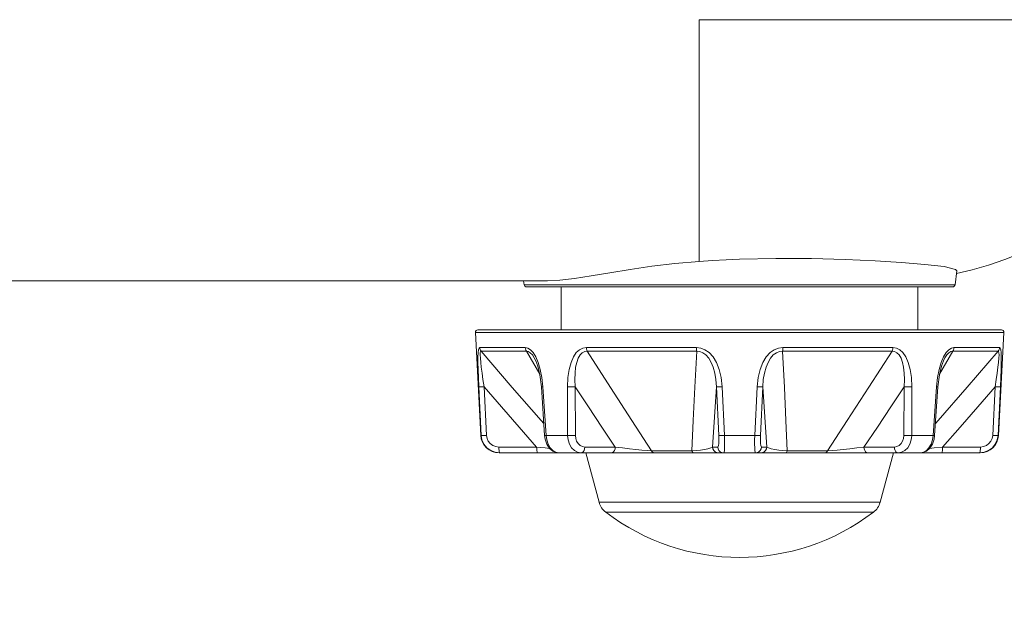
# Model space of a CAD drawing. Header units: millimetres. Extents: x 3925 to 5043, y -86 to 778.
# Tile 214 of 256: x 4581 to 4601, y 332 to 344. Entities that reach past the tile are written whole.
import ezdxf

# ---------------------------------------------------------------- set-up
doc = ezdxf.new("R2010")
doc.units = ezdxf.units.MM
doc.header["$LTSCALE"] = 46.255
doc.header["$PDMODE"] = 3
doc.header["$PDSIZE"] = 1
doc.layers.get('0').update_dxf_attribs({"linetype": 'CONTINUOUS'})
doc.layers.get('Defpoints').update_dxf_attribs({"linetype": 'CONTINUOUS'})
doc.layers.add('H30-BOTTOM-CDXF_CONTINUOUS_LINE', color=7, linetype='CONTINUOUS')
doc.layers.add('RUBBER-FOOT-DXF_CONTINUOUS_LINE', color=7, linetype='CONTINUOUS')
doc.styles.add('SLDTEXTSTYLE0', font='arialbd.ttf', dxfattribs={"height": 5.5})
doc.styles.add('SLDTEXTSTYLE2', font='arial.ttf')
doc.styles.get("Standard").update_dxf_attribs({"font": 'txt', "width": 0.7})
doc.dimstyles.new('SLDDIMSTYLE1', dxfattribs={"dimtxt": 5.650301, "dimasz": 4.572, "dimexe": 0, "dimexo": 0.0625, "dimgap": 1.412575, "dimtad": 0, "dimtih": 1, "dimtoh": 1, "dimlfac": 3.5, "dimrnd": 1e-09, "dimzin": 4, "dimdsep": 46, "dimtxsty": 'SLDTEXTSTYLE0', "dimsah": 1, "dimcen": 0.09, "dimadec": 0, "dimazin": 1, "dimtol": 1, "dimtp": 0.8, "dimtm": 0.8, "dimtfac": 1, "dimtdec": 1, "dimtofl": 0, "dimtmove": 0, "dimatfit": 3, "dimfxl": 1, "dimfrac": 2, "dimtolj": 1, "dimarcsym": 0})
doc.dimstyles.new('SLDDIMSTYLE6', dxfattribs={"dimtxt": 0.18, "dimasz": 4.572, "dimexe": 0, "dimexo": 0.0625, "dimgap": 0, "dimtad": 0, "dimtih": 1, "dimtoh": 1, "dimdec": 0, "dimrnd": 1e-09, "dimzin": 0, "dimdsep": 46, "dimtxsty": 'STANDARD', "dimsah": 1, "dimcen": 0.09, "dimadec": 0, "dimazin": 0, "dimtfac": 4.572, "dimtdec": 0, "dimtofl": 0, "dimtmove": 0, "dimatfit": 3, "dimfxl": 1, "dimfrac": 2, "dimtolj": 1, "dimtzin": 0, "dimarcsym": 0})

# ---------------------------------------------------------------- blocks, each defined once
blk = doc.blocks.new('*D94')
at = {"color": 0, "linetype": 'Continuous', "lineweight": -2}
for p, q in [((4483.759, 362.492), (4483.759, 314.016)), ((4607.274, 362.492), (4607.274, 314.016)), ((4486.759, 314.016), (4604.274, 314.016))]:
    blk.add_line(p, q, dxfattribs=at)
at = {"color": 0, "linetype": 'Continuous', "lineweight": 0}
for points in [[(4486.759, 314.516), (4486.759, 313.516), (4483.759, 314.016)], [(4604.274, 314.516), (4604.274, 313.516), (4607.274, 314.016)]]:
    blk.add_solid(points, dxfattribs=at)
at = {"layer": 'Defpoints', "color": 0, "linetype": 'Continuous', "lineweight": 0}
for p in [(4483.759, 362.555), (4607.274, 362.555), (4607.274, 314.016)]:
    blk.add_point(p, dxfattribs=at)
at = {"color": 0, "linetype": 'Continuous', "lineweight": 0, "insert": (4545.516, 316.98), "char_height": 3, "attachment_point": 5, "style": 'SLDTEXTSTYLE2'}
blk.add_mtext('\\A1;DIMENSION "C"', dxfattribs=at)
blk = doc.blocks.new('*D111')
at = {"color": 0, "linetype": 'Continuous', "lineweight": -2}
for p, q in [((4483.759, 333.367), (4483.759, 297.941)), ((4607.274, 333.367), (4607.274, 297.941)), ((4604.274, 297.941), (4486.759, 297.941))]:
    blk.add_line(p, q, dxfattribs=at)
at = {"color": 0, "linetype": 'Continuous', "lineweight": 0}
for points in [[(4486.759, 298.441), (4486.759, 297.441), (4483.759, 297.941)], [(4604.274, 298.441), (4604.274, 297.441), (4607.274, 297.941)]]:
    blk.add_solid(points, dxfattribs=at)
at = {"layer": 'Defpoints', "color": 0, "linetype": 'Continuous', "lineweight": 0}
for p in [(4483.759, 333.43), (4607.274, 333.43), (4483.759, 297.941)]:
    blk.add_point(p, dxfattribs=at)
at = {"color": 0, "linetype": 'Continuous', "lineweight": 0, "insert": (4545.516, 301.276), "char_height": 3, "attachment_point": 5, "style": 'SLDTEXTSTYLE2'}
blk.add_mtext('\\A1;494.06 [19.45]', dxfattribs=at)

msp = doc.modelspace()

# ---------------------------------------------------------------- linework, layer by layer
at = {"layer": 'H30-BOTTOM-CDXF_CONTINUOUS_LINE', "color": 7, "linetype": 'Continuous', "lineweight": 0}
for p, q in [((4605.4692, 344.3598), (4594.7738, 344.3598)), ((4594.7738, 339.4477), (4594.7738, 344.3598)), ((4600.0136, 339.2533), (4599.9792, 338.9737)), ((4517.0238, 339.0548), (4591.6905, 339.0548)), ((4591.2085, 339.0548), (4591.2185, 338.9737)), ((4599.9792, 338.9737), (4591.2185, 338.9737)), ((4599.9296, 338.9298), (4591.2681, 338.9298))]:
    msp.add_line(p, q, dxfattribs=at)
for points in [[(4601.6318, 339.7574), (4601.3146, 339.6139), (4600.9903, 339.4855), (4600.6612, 339.3732), (4600.3259, 339.2772), (4600.0074, 339.2033)], [(4595.5988, 339.4912), (4595.3225, 339.4797), (4595.0473, 339.4652), (4594.7738, 339.4482)], [(4600.0135, 339.253), (4599.9898, 339.2832), (4599.7582, 339.3403), (4599.365, 339.3851), (4598.8879, 339.4227), (4598.3514, 339.4558), (4597.7435, 339.4842), (4597.0611, 339.5035), (4596.3354, 339.5073), (4595.5988, 339.4912)], [(4594.7738, 339.4482), (4594.2842, 339.4055), (4593.8149, 339.3488), (4593.3719, 339.2838), (4592.9594, 339.2169), (4592.5817, 339.1544), (4592.242, 339.1026), (4591.9438, 339.0676), (4591.6905, 339.0548)]]:
    msp.add_lwpolyline(points, dxfattribs=at)
for centre, start, end in [((4591.2681, 338.9798), 187, 270), ((4599.9296, 338.9798), 270, 353)]:
    msp.add_arc(centre, 0.05, start, end, dxfattribs=at)
at = {"layer": 'RUBBER-FOOT-DXF_CONTINUOUS_LINE', "color": 7, "linetype": 'Continuous', "lineweight": 0}
for p, q in [((4591.9738, 338.0548), (4591.9738, 338.9298)), ((4599.2238, 338.0548), (4599.2238, 338.9298)), ((4590.2266, 338.0021), (4600.9711, 338.0021)), ((4590.3362, 335.9101), (4590.2266, 338.0021)), ((4590.2765, 338.0548), (4600.9211, 338.0548)), ((4600.8615, 335.9101), (4600.9711, 338.0021)), ((4590.315, 337.6965), (4591.242, 337.6965)), ((4594.7212, 337.6965), (4592.4832, 337.6965)), ((4598.7145, 337.6965), (4596.4765, 337.6965)), ((4599.9557, 337.6965), (4600.8827, 337.6965)), ((4590.3437, 337.6227), (4591.2657, 337.6227)), ((4591.2657, 337.6227), (4591.5346, 337.1541)), ((4591.4252, 337.4839), (4591.4253, 337.4836)), ((4594.726, 337.6227), (4592.5001, 337.6227)), ((4598.6976, 337.6227), (4596.4717, 337.6227)), ((4599.6629, 337.1538), (4599.932, 337.6227)), ((4599.7724, 337.4836), (4599.7725, 337.4839)), ((4599.932, 337.6227), (4600.854, 337.6227)), ((4590.3452, 335.9101), (4590.2962, 336.8986)), ((4590.4038, 336.8987), (4590.4529, 335.9101)), ((4591.5993, 336.8986), (4591.5685, 336.8967)), ((4591.6354, 335.9082), (4591.5685, 336.8967)), ((4591.5993, 336.8986), (4591.6669, 335.9101)), ((4592.0993, 336.8986), (4592.101, 335.9101)), ((4592.257, 336.8987), (4592.2595, 335.9101)), ((4595.1755, 335.9101), (4595.1299, 336.8987)), ((4595.2919, 335.9101), (4595.2453, 336.8986)), ((4595.9524, 336.8986), (4595.9058, 335.9101)), ((4596.0678, 336.8987), (4596.0222, 335.9101)), ((4598.9382, 335.9101), (4598.9407, 336.8987)), ((4599.0967, 335.9101), (4599.0984, 336.8986)), ((4599.5308, 335.9101), (4599.5984, 336.8986)), ((4599.6292, 336.8967), (4599.5623, 335.9082)), ((4599.5984, 336.8986), (4599.6292, 336.8967)), ((4600.7448, 335.9101), (4600.7939, 336.8987)), ((4600.9015, 336.8986), (4600.8525, 335.9101)), ((4590.3362, 335.9101), (4590.3452, 335.9101)), ((4591.6669, 335.9101), (4591.6354, 335.9082)), ((4591.6669, 335.9101), (4592.101, 335.9101)), ((4595.2919, 335.9101), (4595.9058, 335.9101)), ((4599.0967, 335.9101), (4599.5308, 335.9101)), ((4599.5308, 335.9101), (4599.5623, 335.9082)), ((4600.8525, 335.9101), (4600.8615, 335.9101)), ((4591.4728, 335.6732), (4590.7044, 335.6732)), ((4592.4528, 335.6732), (4593.0706, 335.6732)), ((4595.0483, 335.6732), (4595.1535, 335.6732)), ((4596.0442, 335.6732), (4596.1494, 335.6732)), ((4598.127, 335.6732), (4598.7449, 335.6732)), ((4600.4933, 335.6732), (4599.7248, 335.6732)), ((4600.487, 335.5548), (4590.7107, 335.5548)), ((4590.7213, 335.5548), (4590.7162, 335.5605)), ((4592.4738, 335.5548), (4592.743, 334.5503)), ((4593.8102, 335.5994), (4594.6305, 335.5994)), ((4596.5672, 335.5994), (4597.3875, 335.5994)), ((4598.7238, 335.5548), (4598.4547, 334.5503)), ((4600.4764, 335.5548), (4600.4814, 335.5605)), ((4592.743, 334.5503), (4598.4547, 334.5503)), ((4592.8778, 334.3492), (4598.3199, 334.3492))]:
    msp.add_line(p, q, dxfattribs=at)
for points in [[(4590.315, 337.6965), (4590.302, 337.6859), (4590.2915, 337.6519), (4590.2842, 337.5921), (4590.2801, 337.5046), (4590.2795, 337.3907), (4590.2821, 337.2512), (4590.2877, 337.0871), (4590.2962, 336.8986)], [(4590.315, 337.6965), (4590.3192, 337.6702), (4590.3289, 337.6452), (4590.3437, 337.6227)], [(4591.242, 337.6965), (4591.2937, 337.6859), (4591.3478, 337.6519), (4591.4023, 337.5921), (4591.4553, 337.5047)], [(4591.242, 337.6965), (4591.2455, 337.67), (4591.2535, 337.645), (4591.2657, 337.6227)], [(4592.4832, 337.6965), (4592.4131, 337.6859), (4592.3442, 337.6519), (4592.2793, 337.5921), (4592.2205, 337.5046), (4592.1711, 337.3907), (4592.1329, 337.2512), (4592.1082, 337.0871), (4592.0993, 336.8986)], [(4592.5001, 337.6227), (4592.4914, 337.645), (4592.4857, 337.67), (4592.4832, 337.6965)], [(4594.7212, 337.6965), (4594.8073, 337.6859), (4594.8943, 337.6519), (4594.9787, 337.5921), (4595.0578, 337.5047), (4595.1271, 337.3907), (4595.1837, 337.2512), (4595.2243, 337.0872), (4595.2453, 336.8986)], [(4594.726, 337.6227), (4594.7235, 337.645), (4594.7219, 337.6699), (4594.7212, 337.6965)], [(4596.4765, 337.6965), (4596.3903, 337.6859), (4596.3034, 337.6519), (4596.219, 337.5921), (4596.1399, 337.5046), (4596.0706, 337.3906), (4596.014, 337.2512), (4595.9734, 337.0871), (4595.9524, 336.8986)], [(4596.4717, 337.6227), (4596.4741, 337.645), (4596.4758, 337.67), (4596.4765, 337.6965)], [(4598.6976, 337.6227), (4598.7063, 337.645), (4598.712, 337.6699), (4598.7145, 337.6965)], [(4598.7145, 337.6965), (4598.7846, 337.6859), (4598.8535, 337.6519), (4598.9184, 337.5921), (4598.9771, 337.5047), (4599.0266, 337.3907), (4599.0647, 337.2512), (4599.0895, 337.0872), (4599.0984, 336.8986)], [(4599.9557, 337.6965), (4599.904, 337.6859), (4599.8499, 337.6519), (4599.7954, 337.5921), (4599.7423, 337.5046)], [(4599.9557, 337.6965), (4599.9522, 337.6702), (4599.9442, 337.6452), (4599.932, 337.6227)], [(4600.8827, 337.6965), (4600.8785, 337.67), (4600.8688, 337.645), (4600.854, 337.6227)], [(4600.8827, 337.6965), (4600.8957, 337.6859), (4600.9062, 337.6519), (4600.9135, 337.5921), (4600.9176, 337.5047), (4600.9182, 337.3907), (4600.9155, 337.2512), (4600.9099, 337.0872), (4600.9015, 336.8986)], [(4590.4038, 336.8987), (4590.3815, 337.0463), (4590.3628, 337.1781), (4590.3475, 337.2944), (4590.3361, 337.3949), (4590.3286, 337.4789), (4590.3256, 337.5449), (4590.3273, 337.591), (4590.3336, 337.6163), (4590.3437, 337.6227)], [(4591.6191, 336.149), (4591.5628, 336.2133), (4590.9779, 336.8869), (4590.3437, 337.6227)], [(4591.2657, 337.6227), (4591.3024, 337.6163), (4591.343, 337.591), (4591.3856, 337.5449), (4591.4252, 337.4839)], [(4591.4251, 337.4839), (4591.4533, 337.4276), (4591.4954, 337.3144), (4591.5384, 337.1386), (4591.5685, 336.8967)], [(4591.4553, 337.5047), (4591.504, 337.3907), (4591.5458, 337.2512), (4591.5785, 337.0872), (4591.5993, 336.8986)], [(4592.5001, 337.6227), (4592.4492, 337.6163), (4592.3996, 337.5909), (4592.3545, 337.5448), (4592.3164, 337.4787), (4592.2864, 337.3947), (4592.265, 337.2943), (4592.2524, 337.1781), (4592.2494, 337.0464), (4592.257, 336.8986)], [(4593.8102, 335.5994), (4593.4108, 336.2133), (4592.9747, 336.8869), (4592.5001, 337.6227)], [(4594.726, 337.6227), (4594.6891, 336.8886), (4594.6572, 336.2149), (4594.6305, 335.5994)], [(4594.726, 337.6227), (4594.788, 337.6163), (4594.8517, 337.591), (4594.9136, 337.5449), (4594.9706, 337.4789), (4595.0205, 337.3949), (4595.0623, 337.2943), (4595.0953, 337.1781), (4595.1184, 337.0463), (4595.1299, 336.8986)], [(4596.4717, 337.6227), (4596.4097, 337.6163), (4596.346, 337.5909), (4596.284, 337.5448), (4596.227, 337.4787), (4596.1772, 337.3947), (4596.1354, 337.2943), (4596.1024, 337.1781), (4596.0793, 337.0464), (4596.0678, 336.8986)], [(4596.5672, 335.5994), (4596.5406, 336.2133), (4596.5087, 336.8869), (4596.4717, 337.6227)], [(4598.6976, 337.6227), (4598.2241, 336.8886), (4597.7879, 336.2149), (4597.3875, 335.5994)], [(4598.6976, 337.6227), (4598.7486, 337.6163), (4598.798, 337.591), (4598.8431, 337.5449), (4598.8812, 337.4789), (4598.9112, 337.3949), (4598.9327, 337.2943), (4598.9453, 337.1781), (4598.9483, 337.0463), (4598.9407, 336.8986)], [(4600.854, 337.6227), (4600.2213, 336.8886), (4599.6363, 336.2149), (4599.5786, 336.149)], [(4599.7423, 337.5046), (4599.6937, 337.3906), (4599.6519, 337.2512), (4599.6192, 337.0871), (4599.5984, 336.8986)], [(4599.6292, 336.8967), (4599.6596, 337.1403), (4599.7025, 337.3153), (4599.7446, 337.4281), (4599.7725, 337.4839)], [(4599.7725, 337.4839), (4599.8122, 337.5449), (4599.8548, 337.591), (4599.8953, 337.6163), (4599.932, 337.6227)], [(4600.854, 337.6227), (4600.8641, 337.6163), (4600.8704, 337.591), (4600.8721, 337.5449), (4600.8691, 337.4789), (4600.8616, 337.3949), (4600.8501, 337.2943), (4600.8349, 337.1781), (4600.8162, 337.0463), (4600.7939, 336.8986)], [(4590.2962, 336.8986), (4590.3063, 336.8972), (4590.3296, 336.8967), (4590.3634, 336.8972), (4590.4039, 336.8986)], [(4590.4038, 336.8987), (4590.7586, 336.4895), (4591.1165, 336.0791), (4591.4728, 335.6732)], [(4592.257, 336.8986), (4592.2193, 336.8972), (4592.1772, 336.8967), (4592.1356, 336.8972), (4592.0993, 336.8986)], [(4592.257, 336.8987), (4592.5269, 336.4895), (4592.7993, 336.0791), (4593.0706, 335.6732)], [(4595.0483, 335.6732), (4595.0756, 336.0791), (4595.1029, 336.4895), (4595.1299, 336.8987)], [(4595.1299, 336.8986), (4595.1428, 336.8972), (4595.1685, 336.8967), (4595.204, 336.8972), (4595.2453, 336.8986)], [(4596.0678, 336.8986), (4596.0549, 336.8972), (4596.0292, 336.8967), (4595.9937, 336.8972), (4595.9524, 336.8986)], [(4596.0678, 336.8987), (4596.0948, 336.4895), (4596.1221, 336.0791), (4596.1494, 335.6732)], [(4598.127, 335.6732), (4598.3984, 336.0791), (4598.6707, 336.4895), (4598.9407, 336.8987)], [(4598.9407, 336.8986), (4598.9784, 336.8972), (4599.0205, 336.8967), (4599.0621, 336.8972), (4599.0984, 336.8986)], [(4599.7248, 335.6732), (4600.0813, 336.0791), (4600.4391, 336.4895), (4600.7939, 336.8987)], [(4600.9015, 336.8986), (4600.8914, 336.8972), (4600.8681, 336.8967), (4600.8343, 336.8972), (4600.7938, 336.8986)], [(4590.7213, 335.5548), (4590.6264, 335.5668), (4590.5381, 335.602), (4590.4611, 335.6583), (4590.4013, 335.7316), (4590.3618, 335.8176), (4590.3452, 335.9101)], [(4590.3452, 335.9101), (4590.355, 335.9087), (4590.3783, 335.9082), (4590.4122, 335.9087), (4590.4529, 335.9101)], [(4590.7044, 335.6732), (4590.6404, 335.6814), (4590.5813, 335.7049), (4590.5298, 335.7427), (4590.49, 335.7916), (4590.4638, 335.8487), (4590.4529, 335.9101)], [(4591.6354, 335.9082), (4591.6463, 335.8317), (4591.6799, 335.732), (4591.7345, 335.647), (4591.804, 335.5882), (4591.8798, 335.5589), (4591.9223, 335.5548)], [(4591.6669, 335.9101), (4591.6802, 335.8171), (4591.7083, 335.7312), (4591.7493, 335.6581), (4591.801, 335.602), (4591.8597, 335.5668), (4591.9225, 335.5548)], [(4592.2595, 335.9101), (4592.2215, 335.9087), (4592.1792, 335.9082), (4592.1374, 335.9087), (4592.101, 335.9101)], [(4592.101, 335.9101), (4592.1114, 335.8171), (4592.1393, 335.7312), (4592.1828, 335.6581), (4592.2397, 335.602), (4592.3057, 335.5668), (4592.3773, 335.5548)], [(4592.2595, 335.9101), (4592.266, 335.8485), (4592.2849, 335.7915), (4592.315, 335.7427), (4592.3547, 335.7051), (4592.4016, 335.6814), (4592.4528, 335.6732)], [(4595.1535, 335.6732), (4595.1619, 335.6814), (4595.1688, 335.7052), (4595.1738, 335.7428), (4595.1767, 335.7916), (4595.1772, 335.8485), (4595.1755, 335.9101)], [(4595.1755, 335.9101), (4595.1885, 335.9087), (4595.2144, 335.9082), (4595.2503, 335.9087), (4595.2919, 335.9101)], [(4595.2772, 335.5548), (4595.2835, 335.5668), (4595.2886, 335.602), (4595.2923, 335.6583), (4595.2941, 335.7316), (4595.294, 335.8176), (4595.2919, 335.9101)], [(4595.9058, 335.9101), (4595.9037, 335.8171), (4595.9036, 335.7312), (4595.9054, 335.6581), (4595.9091, 335.602), (4595.9142, 335.5668), (4595.9205, 335.5548)], [(4596.0222, 335.9101), (4596.0092, 335.9087), (4595.9832, 335.9082), (4595.9474, 335.9087), (4595.9058, 335.9101)], [(4596.0222, 335.9101), (4596.0205, 335.8485), (4596.021, 335.7915), (4596.0239, 335.7427), (4596.0289, 335.7051), (4596.0358, 335.6814), (4596.0442, 335.6732)], [(4598.7449, 335.6732), (4598.796, 335.6814), (4598.843, 335.7052), (4598.8827, 335.7428), (4598.9128, 335.7916), (4598.9317, 335.8485), (4598.9382, 335.9101)], [(4598.8203, 335.5548), (4598.8919, 335.5668), (4598.958, 335.602), (4599.015, 335.6583), (4599.0586, 335.7316), (4599.0864, 335.8176), (4599.0967, 335.9101)], [(4598.9382, 335.9101), (4598.9762, 335.9087), (4599.0185, 335.9082), (4599.0603, 335.9087), (4599.0967, 335.9101)], [(4599.2752, 335.5548), (4599.3379, 335.5668), (4599.3967, 335.602), (4599.4485, 335.6583), (4599.4896, 335.7317), (4599.5176, 335.8176), (4599.5308, 335.9101)], [(4599.2754, 335.5548), (4599.3206, 335.5595), (4599.3961, 335.5896), (4599.4652, 335.6493), (4599.5191, 335.7347), (4599.552, 335.8345), (4599.5623, 335.9082)], [(4600.8525, 335.9101), (4600.8358, 335.8171), (4600.7962, 335.7313), (4600.7364, 335.6581), (4600.6596, 335.602), (4600.5714, 335.5668), (4600.4764, 335.5548)], [(4600.7448, 335.9101), (4600.7337, 335.8483), (4600.7074, 335.7911), (4600.6677, 335.7425), (4600.6164, 335.705), (4600.5575, 335.6814), (4600.4933, 335.6732)], [(4600.8525, 335.9101), (4600.8427, 335.9087), (4600.8194, 335.9082), (4600.7855, 335.9087), (4600.7448, 335.9101)], [(4590.7162, 335.5605), (4590.7116, 335.5771), (4590.7079, 335.6031), (4590.7054, 335.6362), (4590.7044, 335.6732)], [(4591.7394, 335.6428), (4591.6429, 335.6539), (4591.4729, 335.6732)], [(4591.4898, 335.5548), (4591.4847, 335.5605), (4591.4801, 335.5771), (4591.4764, 335.6031), (4591.4739, 335.6362), (4591.4729, 335.6732)], [(4592.4528, 335.6732), (4592.4482, 335.6362), (4592.4371, 335.6031), (4592.4205, 335.5771), (4592.3999, 335.5605), (4592.3773, 335.5548)], [(4593.0707, 335.6732), (4593.066, 335.6362), (4593.0549, 335.6031), (4593.0383, 335.5771), (4593.0178, 335.5605), (4592.9952, 335.5548)], [(4593.0707, 335.6732), (4593.2167, 335.6539), (4593.3582, 335.6374), (4593.4914, 335.6236), (4593.6133, 335.6127), (4593.7206, 335.6046), (4593.8102, 335.5994)], [(4594.6305, 335.5994), (4594.7178, 335.6046), (4594.8041, 335.6127), (4594.8847, 335.6236), (4594.9554, 335.6374), (4595.0118, 335.6539), (4595.0483, 335.6732)], [(4595.0483, 335.6732), (4595.0559, 335.6362), (4595.0741, 335.6031), (4595.1013, 335.5771), (4595.1349, 335.5605), (4595.1719, 335.5548)], [(4595.1535, 335.6732), (4595.1611, 335.6362), (4595.1794, 335.6031), (4595.2065, 335.5771), (4595.2402, 335.5605), (4595.2772, 335.5548)], [(4596.0442, 335.6732), (4596.0366, 335.6362), (4596.0183, 335.6031), (4595.9912, 335.5771), (4595.9575, 335.5605), (4595.9205, 335.5548)], [(4596.1494, 335.6732), (4596.1418, 335.6362), (4596.1236, 335.6031), (4596.0964, 335.5771), (4596.0628, 335.5605), (4596.0258, 335.5548)], [(4596.1494, 335.6732), (4596.1859, 335.6539), (4596.2423, 335.6374), (4596.313, 335.6236), (4596.3936, 335.6127), (4596.4799, 335.6046), (4596.5672, 335.5994)], [(4597.3875, 335.5994), (4597.4771, 335.6046), (4597.5844, 335.6127), (4597.7063, 335.6236), (4597.8395, 335.6374), (4597.981, 335.6539), (4598.127, 335.6732)], [(4598.127, 335.6732), (4598.1317, 335.6362), (4598.1428, 335.6031), (4598.1594, 335.5771), (4598.1799, 335.5605), (4598.2025, 335.5548)], [(4598.7449, 335.6732), (4598.7495, 335.6362), (4598.7606, 335.6031), (4598.7772, 335.5771), (4598.7978, 335.5605), (4598.8203, 335.5548)], [(4599.7248, 335.6732), (4599.5548, 335.6539), (4599.4576, 335.6428)], [(4599.7079, 335.5548), (4599.713, 335.5605), (4599.7176, 335.5771), (4599.7213, 335.6031), (4599.7238, 335.6362), (4599.7248, 335.6732)], [(4600.4814, 335.5605), (4600.4861, 335.5771), (4600.4898, 335.6031), (4600.4923, 335.6362), (4600.4933, 335.6732)], [(4593.8102, 335.5994), (4593.8235, 335.5754), (4593.8396, 335.5601), (4593.8574, 335.5548)], [(4594.6305, 335.5994), (4594.6377, 335.5753), (4594.6465, 335.56), (4594.6561, 335.5548)], [(4596.5672, 335.5994), (4596.56, 335.5754), (4596.5513, 335.5601), (4596.5416, 335.5548)], [(4597.3875, 335.5994), (4597.3741, 335.5753), (4597.3579, 335.56), (4597.3403, 335.5548)]]:
    msp.add_lwpolyline(points, dxfattribs=at)
for centre, radius, start, end in [((4590.2765, 338.0048), 0.05, 90, 183), ((4600.9212, 338.0048), 0.05, 357, 90), ((4590.7107, 335.9298), 0.375, 183, 270), ((4600.487, 335.9298), 0.375, 270, 357), ((4593.1052, 334.6473), 0.375, 195, 232.66025), ((4598.0925, 334.6473), 0.375, 307.33975, 345), ((4595.5988, 337.916), 4.4862, 232.66025, 307.33975)]:
    msp.add_arc(centre, radius, start, end, dxfattribs=at)

# ---------------------------------------------------------------- dimensions: what is measured, and where the dimension line sits
at = {"color": 2, "linetype": 'Continuous', "lineweight": 0}
dim = msp.add_linear_dim(base=(4607.2738, 314.0157), p1=(4483.7588, 362.5548), p2=(4607.2738, 362.5548), angle=0, text='DIMENSION "C"', dimstyle='SLDDIMSTYLE1', override={"dimtxt": 3, "dimasz": 3, "dimtad": 1, "dimtih": 0, "dimlfac": 4, "dimtxsty": 'SLDTEXTSTYLE2', "dimtol": 0, "dimtp": 0.6, "dimtm": 0.6}, dxfattribs=at)
dim.commit()
dim.dimension.update_dxf_attribs({"geometry": '*D94', "text_midpoint": (4545.5163, 314.0157), "dimtype": 160})
dim = msp.add_linear_dim(base=(4483.7588, 297.9413), p1=(4607.2738, 333.4298), p2=(4483.7588, 333.4298), angle=0, dimstyle='SLDDIMSTYLE1', override={"dimtxt": 3, "dimasz": 3, "dimtad": 1, "dimtih": 0, "dimlfac": 4, "dimtxsty": 'SLDTEXTSTYLE2', "dimtol": 0, "dimtp": 0.6, "dimtm": 0.6}, dxfattribs=at)
dim.commit()
dim.dimension.update_dxf_attribs({"geometry": '*D111', "text_midpoint": (4545.5163, 301.2765)})

# ---------------------------------------------------------------- leaders
msp.add_leader([(4559.8363, 362.5163), (4637.2408, 336.4388)], dimstyle='SLDDIMSTYLE6', dxfattribs=at)

doc.saveas('drawing.dxf')
